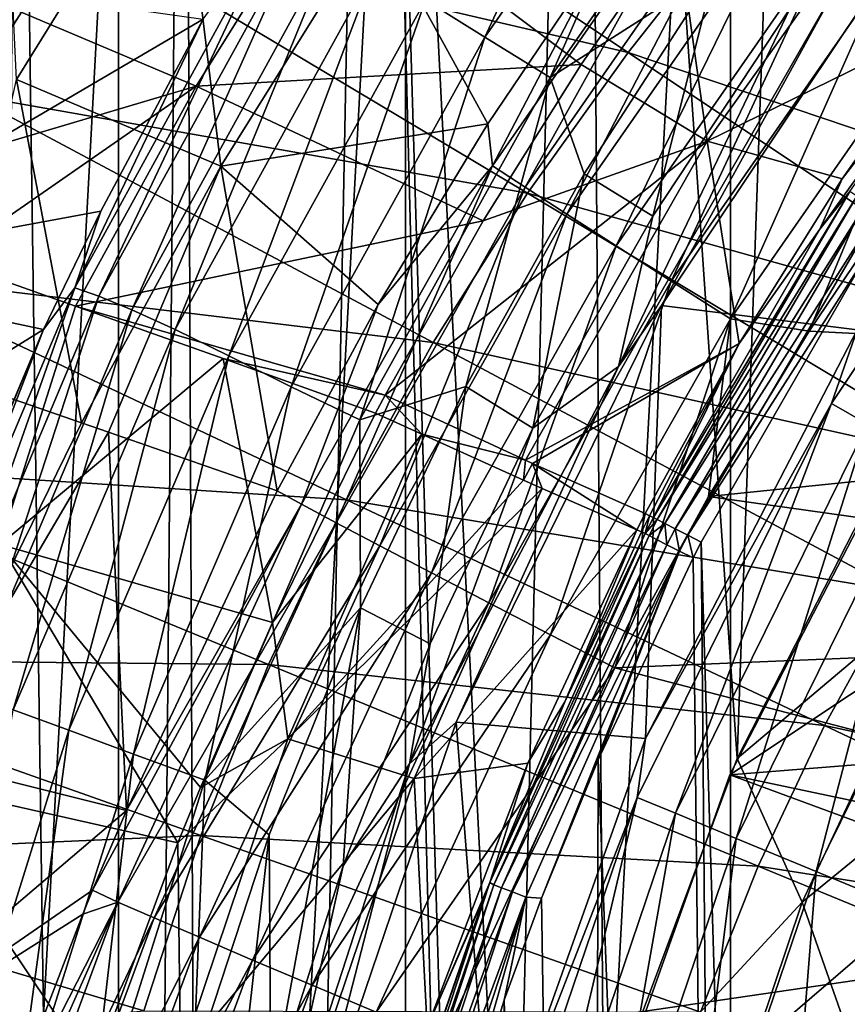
# Model space of a CAD drawing. Header units: metres. Extents: x -25 to 25, y -125 to 22.
# Tile 163 of 256: x -13.61 to -10.58, y 3.94 to 7.54. Entities that reach past the tile are written whole.
import ezdxf

# ---------------------------------------------------------------- set-up
doc = ezdxf.new("R2010")
doc.units = ezdxf.units.M
doc.layers.add('solid_500465', color=7, linetype='CONTINUOUS')

msp = doc.modelspace()

# ---------------------------------------------------------------- linework, layer by layer
at = {"layer": 'solid_500465'}
for points in [[(-10.339157, 6.090205, 3.5), (-9.686074, 14.435074, 3.5), (-10.667768, 13.713329, 3.5)], [(-10.979396, 4.840617, 3.5), (-10.667768, 13.713329, 3.5), (-11.538781, 12.972875, 3.5)], [(-10.979396, 4.840617, 3.5), (-10.339157, 6.090205, 3.5), (-10.667768, 13.713329, 3.5)], [(-11.802113, 2.166487, 3.5), (-11.538781, 12.972875, 3.5), (-12.316003, 12.230987, 3.5)], [(-11.802113, 2.166487, 3.5), (-11.468188, 3.530766, 3.5), (-11.538781, 12.972875, 3.5)], [(-11.468188, 3.530766, 3.5), (-10.979396, 4.840617, 3.5), (-11.538781, 12.972875, 3.5)], [(-11.003768, -11.614504), (-11.003768, 11.614504), (-9.681293, 12.738502)], [(-9.681293, -12.738502), (-11.003768, -11.614504), (-9.681293, 12.738502)], [(-12.316003, 12.230987, 3.5), (-13.004212, 11.490614, 3.5), (-12.879979, -16.783588, 3.5)], [(-11.98319, -0.624918, 3.5), (-12.316003, 12.230987, 3.5), (-12.879979, -16.783588, 3.5)], [(-11.97387, 0.779487, 3.5), (-11.802113, 2.166487, 3.5), (-12.316003, 12.230987, 3.5)], [(-11.98319, -0.624918, 3.5), (-11.97387, 0.779487, 3.5), (-12.316003, 12.230987, 3.5)], [(-12.193102, -10.359685), (-12.193102, 10.359685), (-11.003768, 11.614504)], [(-11.003768, -11.614504), (-12.193102, -10.359685), (-11.003768, 11.614504)], [(-13.004212, 11.490614, 3.5), (-13.613679, 10.760077, 3.5), (-13.24941, -15.232725, 3.5)], [(-13.004212, 11.490614, 3.5), (-13.24941, -15.232725, 3.5), (-12.879979, -16.783588, 3.5)], [(-13.613679, 10.760077, 3.5), (-13.763087, -13.738893, 3.5), (-13.24941, -15.232725, 3.5)], [(-13.243505, -8.977237), (-13.243505, 8.977237), (-12.193102, 10.359685)], [(-12.193102, -10.359685), (-13.243505, -8.977237), (-12.193102, 10.359685)], [(-14.134912, -7.496452), (-14.134912, 7.496452), (-13.243505, 8.977237)], [(-13.70512, 8.256494, 1.5), (-13.243505, 8.977237), (-14.134912, 7.496452)], [(-13.243505, -8.977237), (-14.134912, -7.496452), (-13.243505, 8.977237)], [(-12.119273, 7.616807, 43.547482), (-11.26998, 8.837689, 43.54744), (-11.901974, 7.480137, 43.411648)], [(-11.26998, 8.837689, 43.54744), (-11.066678, 8.679038, 43.411621), (-11.901974, 7.480137, 43.411648)], [(-11.901974, 7.480137, 43.411648), (-11.066678, 8.679038, 43.411621), (-11.663267, 7.33228, 43.326332)], [(-11.066678, 8.679038, 43.411621), (-10.843958, 8.506736, 43.326317), (-11.663267, 7.33228, 43.326332)], [(-13.678349, 8.61022, 23.231989), (-13.024119, 8.282258, 26.205156), (-13.616194, 7.325434, 26.211807)], [(-11.663267, 7.33228, 43.326332), (-10.843958, 8.506736, 43.326317), (-11.063573, 7.716586, 43.296837)], [(-11.378375, 7.423904, 94.06974), (-12.971263, 8.484987, 93.725494), (-13.394594, 7.894528, 93.734825)], [(-11.378375, 7.423904, 94.06974), (-10.993093, 7.910985, 94.06369), (-12.971263, 8.484987, 93.725494)], [(-9.116323, 7.169643, 94.36972), (-10.5963, 8.374758, 94.055824), (-10.993093, 7.910985, 94.06369)], [(-9.116323, 7.169643, 94.36972), (-8.770614, 7.550407, 94.364868), (-10.5963, 8.374758, 94.055824)], [(-13.616194, 7.325434, 26.211807), (-13.024119, 8.282258, 26.205156), (-12.869348, 7.008277, 29.156954)], [(-13.024119, 8.282258, 26.205156), (-12.303854, 7.912592, 29.151628), (-12.869348, 7.008277, 29.156954)], [(-11.062361, 8.177535, 31.923849), (-11.874683, 7.009449, 31.902578), (-11.459552, 7.803004, 31.677847)], [(-11.754689, 6.930733, 32.129665), (-11.874683, 7.009449, 31.902578), (-11.062361, 8.177535, 31.923849)], [(-10.94951, 8.088407, 32.150749), (-11.754689, 6.930733, 32.129665), (-11.062361, 8.177535, 31.923849)], [(-10.307314, 8.191826, 42.807682), (-11.200356, 7.887521, 41.337654), (-11.088527, 7.09895, 42.8284)], [(-10.307314, 8.191826, 42.807682), (-11.088527, 7.09895, 42.8284), (-10.185623, 7.541707, 44.654827)], [(-13.791491, 7.269144, 93.742096), (-13.394594, 7.894528, 93.734825), (-15.487075, 8.173327, 93.375984)], [(-12.959229, 7.300903, 38.357365), (-12.476507, 8.074648, 38.354206), (-13.967059, 7.727309, 35.321075)], [(-11.550397, 7.379145, 41.331089), (-12.476507, 8.074648, 38.354206), (-12.959229, 7.300903, 38.357365)], [(-11.550397, 7.379145, 41.331089), (-11.200356, 7.887521, 41.337654), (-12.476507, 8.074648, 38.354206)], [(-11.602185, 6.83194, 32.327518), (-11.754689, 6.930733, 32.129665), (-10.94951, 8.088407, 32.150749)], [(-10.806089, 7.976421, 32.348366), (-11.602185, 6.83194, 32.327518), (-10.94951, 8.088407, 32.150749)], [(-11.422054, 6.716252, 32.489799), (-11.602185, 6.83194, 32.327518), (-10.806089, 7.976421, 32.348366)], [(-10.636684, 7.845192, 32.510365), (-11.422054, 6.716252, 32.489799), (-10.806089, 7.976421, 32.348366)], [(-12.653587, 7.929664, 44.489872), (-13.403495, 6.56255, 44.489914), (-12.932833, 7.544999, 44.690659)], [(-13.315008, 6.532166, 44.205105), (-13.403495, 6.56255, 44.489914), (-12.653587, 7.929664, 44.489872)], [(-13.315008, 6.532166, 44.205105), (-12.653587, 7.929664, 44.489872), (-12.570453, 7.88734, 44.205044)], [(-11.746481, 6.908679, 94.074295), (-13.394594, 7.894528, 93.734825), (-13.791491, 7.269144, 93.742096)], [(-11.746481, 6.908679, 94.074295), (-11.378375, 7.423904, 94.06974), (-13.394594, 7.894528, 93.734825)], [(-12.869348, 7.008277, 29.156954), (-12.303854, 7.912592, 29.151628), (-11.8915, 7.1629, 31.668236)], [(-12.303854, 7.912592, 29.151628), (-11.459552, 7.803004, 31.677847), (-11.8915, 7.1629, 31.668236)], [(-11.088527, 7.09895, 42.8284), (-11.200356, 7.887521, 41.337654), (-11.550397, 7.379145, 41.331089)], [(-9.453654, 6.774394, 94.373634), (-10.993093, 7.910985, 94.06369), (-11.378375, 7.423904, 94.06974)], [(-10.540226, 6.409604, 81.334381), (-11.255405, 6.498303, 43.493347), (-10.310915, 7.911835, 43.493347)], [(-10.596251, 7.698627, 43.323002), (-10.310915, 7.911835, 43.493347), (-11.255405, 6.498303, 43.493347)], [(-9.453654, 6.774394, 94.373634), (-9.116323, 7.169643, 94.36972), (-10.993093, 7.910985, 94.06369)], [(-13.315008, 6.532166, 44.205105), (-12.570453, 7.88734, 44.205044), (-13.193933, 6.48238, 43.949562)], [(-12.570453, 7.88734, 44.205044), (-12.455984, 7.823086, 43.94949), (-13.193933, 6.48238, 43.949562)], [(-10.675798, 6.777545, 44.829342), (-9.903723, 7.855331, 44.82925), (-10.594709, 6.960981, 44.653484)], [(-10.566543, 6.915565, 44.883663), (-9.903723, 7.855331, 44.82925), (-10.675798, 6.777545, 44.829342)], [(-9.903723, 7.855331, 44.82925), (-10.185623, 7.541707, 44.654827), (-10.594709, 6.960981, 44.653484)], [(-13.193933, 6.48238, 43.949562), (-12.455984, 7.823086, 43.94949), (-13.036189, 6.410096, 43.7286)], [(-12.455984, 7.823086, 43.94949), (-12.306205, 7.733394, 43.728531), (-13.036189, 6.410096, 43.7286)], [(-11.220088, 6.587357, 32.611298), (-11.422054, 6.716252, 32.489799), (-10.636684, 7.845192, 32.510365)], [(-10.446758, 7.698887, 32.631546), (-11.220088, 6.587357, 32.611298), (-10.636684, 7.845192, 32.510365)], [(-11.874683, 7.009449, 31.902578), (-11.8915, 7.1629, 31.668236), (-11.459552, 7.803004, 31.677847)], [(-12.959229, 7.300903, 38.357365), (-13.967059, 7.727309, 35.321075), (-14.43839, 6.861252, 35.326126)], [(-13.036189, 6.410096, 43.7286), (-12.306205, 7.733394, 43.728531), (-12.839819, 6.314138, 43.547539)], [(-12.306205, 7.733394, 43.728531), (-12.119273, 7.616807, 43.547482), (-12.839819, 6.314138, 43.547539)], [(-11.663267, 7.33228, 43.326332), (-11.063573, 7.716586, 43.296837), (-11.539472, 6.979245, 43.296837)], [(-11.287226, 6.825117, 43.296837), (-11.539472, 6.979245, 43.296837), (-11.063573, 7.716586, 43.296837)], [(-10.786562, 7.582755, 43.296837), (-11.287226, 6.825117, 43.296837), (-11.063573, 7.716586, 43.296837)], [(-13.949799, 7.689267, 49.335373), (-12.932833, 7.544999, 44.690659), (-14.510491, 6.620857, 49.308372)], [(-10.596251, 7.698627, 43.323002), (-11.413507, 6.274629, 43.394829), (-10.786562, 7.582755, 43.296837)], [(-10.596251, 7.698627, 43.323002), (-11.255405, 6.498303, 43.493347), (-11.413507, 6.274629, 43.394829)], [(-11.002755, 6.4494, 32.688114), (-11.220088, 6.587357, 32.611298), (-10.446758, 7.698887, 32.631546)], [(-10.242384, 7.542221, 32.708027), (-11.002755, 6.4494, 32.688114), (-10.446758, 7.698887, 32.631546)], [(-12.839819, 6.314138, 43.547539), (-12.119273, 7.616807, 43.547482), (-12.611459, 6.201071, 43.411686)], [(-12.119273, 7.616807, 43.547482), (-11.901974, 7.480137, 43.411648), (-12.611459, 6.201071, 43.411686)], [(-11.413507, 6.274629, 43.394829), (-11.287226, 6.825117, 43.296837), (-10.786562, 7.582755, 43.296837)], [(-12.932833, 7.544999, 44.690659), (-13.308556, 6.842855, 44.671135), (-14.510491, 6.620857, 49.308372)], [(-13.403495, 6.56255, 44.489914), (-13.308556, 6.842855, 44.671135), (-12.932833, 7.544999, 44.690659)], [(-11.088527, 7.09895, 42.8284), (-10.594709, 6.960981, 44.653484), (-10.185623, 7.541707, 44.654827)], [(-10.242384, 7.542221, 32.708027), (-10.715958, 6.404247, 32.719391), (-11.002755, 6.4494, 32.688114)], [(-10.242384, 7.542221, 32.708027), (-10.322961, 6.985881, 32.729683), (-10.715958, 6.404247, 32.719391)], [(-12.611459, 6.201071, 43.411686), (-11.901974, 7.480137, 43.411648), (-12.359909, 6.079412, 43.326351)], [(-11.901974, 7.480137, 43.411648), (-11.663267, 7.33228, 43.326332), (-12.359909, 6.079412, 43.326351)], [(-10.63426, 6.139693, 81.773636), (-10.540226, 6.409604, 81.334381), (-9.741892, 7.475216, 81.773636)], [(-10.63426, 6.139693, 81.773636), (-9.741892, 7.475216, 81.773636), (-10.502453, 6.063594, 82.190041)], [(-9.781332, 6.359079, 94.376251), (-11.378375, 7.423904, 94.06974), (-11.746481, 6.908679, 94.074295)], [(-9.781332, 6.359079, 94.376251), (-9.453654, 6.774394, 94.373634), (-11.378375, 7.423904, 94.06974)], [(-11.908711, 6.807497, 41.321503), (-11.550397, 7.379145, 41.331089), (-12.959229, 7.300903, 38.357365)], [(-11.088527, 7.09895, 42.8284), (-11.550397, 7.379145, 41.331089), (-11.908711, 6.807497, 41.321503)], [(-13.616194, 7.325434, 26.211807), (-13.378615, 6.069385, 29.161236), (-13.858827, 6.234993, 27.361614)], [(-13.616194, 7.325434, 26.211807), (-12.869348, 7.008277, 29.156954), (-13.378615, 6.069385, 29.161236)], [(-12.359909, 6.079412, 43.326351), (-11.663267, 7.33228, 43.326332), (-11.972419, 6.2014, 43.296837)], [(-11.663267, 7.33228, 43.326332), (-11.539472, 6.979245, 43.296837), (-11.972419, 6.2014, 43.296837)], [(-13.876154, 6.664333, 37.002888), (-12.959229, 7.300903, 38.357365), (-14.43839, 6.861252, 35.326126)], [(-13.876154, 6.664333, 37.002888), (-13.400161, 6.496269, 38.36095), (-12.959229, 7.300903, 38.357365)], [(-11.908711, 6.807497, 41.321503), (-12.959229, 7.300903, 38.357365), (-13.400161, 6.496269, 38.36095)], [(-12.0918, 6.362788, 94.077629), (-13.791491, 7.269144, 93.742096), (-14.156079, 6.609851, 93.747437)], [(-12.0918, 6.362788, 94.077629), (-11.746481, 6.908679, 94.074295), (-13.791491, 7.269144, 93.742096)], [(-12.869348, 7.008277, 29.156954), (-11.8915, 7.1629, 31.668236), (-12.293013, 6.501334, 31.659485)], [(-11.874683, 7.009449, 31.902578), (-12.293013, 6.501334, 31.659485), (-11.8915, 7.1629, 31.668236)], [(-11.088527, 7.09895, 42.8284), (-11.908711, 6.807497, 41.321503), (-12.267459, 6.170127, 41.308937)], [(-11.088527, 7.09895, 42.8284), (-12.267459, 6.170127, 41.308937), (-11.754125, 5.932555, 42.868011)], [(-11.088527, 7.09895, 42.8284), (-11.754125, 5.932555, 42.868011), (-10.97172, 6.358818, 44.652294)], [(-11.088527, 7.09895, 42.8284), (-10.97172, 6.358818, 44.652294), (-10.594709, 6.960981, 44.653484)], [(-12.869348, 7.008277, 29.156954), (-13.280397, 6.035354, 29.515636), (-13.378615, 6.069385, 29.161236)], [(-12.869348, 7.008277, 29.156954), (-12.662646, 5.820249, 31.651512), (-13.280397, 6.035354, 29.515636)], [(-12.869348, 7.008277, 29.156954), (-12.293013, 6.501334, 31.659485), (-12.662646, 5.820249, 31.651512)], [(-11.874683, 7.009449, 31.902578), (-12.573212, 5.771107, 31.897085), (-12.293013, 6.501334, 31.659485)], [(-12.446501, 5.703151, 32.120792), (-12.573212, 5.771107, 31.897085), (-11.874683, 7.009449, 31.902578)], [(-11.754689, 6.930733, 32.129665), (-12.446501, 5.703151, 32.120792), (-11.874683, 7.009449, 31.902578)], [(-11.727418, 6.049149, 43.296837), (-11.972419, 6.2014, 43.296837), (-11.539472, 6.979245, 43.296837)], [(-11.287226, 6.825117, 43.296837), (-11.727418, 6.049149, 43.296837), (-11.539472, 6.979245, 43.296837)], [(-10.675798, 6.777545, 44.829342), (-10.594709, 6.960981, 44.653484), (-10.97172, 6.358818, 44.652294)], [(-10.715958, 6.404247, 32.719391), (-10.322961, 6.985881, 32.729683), (-7.015574, 6.217575, 32.816292)], [(-12.286487, 5.618512, 32.315601), (-12.446501, 5.703151, 32.120792), (-11.754689, 6.930733, 32.129665)], [(-11.602185, 6.83194, 32.327518), (-12.286487, 5.618512, 32.315601), (-11.754689, 6.930733, 32.129665)], [(-10.566543, 6.915565, 44.883663), (-10.675798, 6.777545, 44.829342), (-11.285698, 5.723001, 44.829487)], [(-10.566543, 6.915565, 44.883663), (-11.285698, 5.723001, 44.829487), (-11.271341, 5.715568, 44.883663)], [(-10.540801, 6.898541, 44.931377), (-10.566543, 6.915565, 44.883663), (-11.271341, 5.715568, 44.883663)], [(-10.094552, 5.919539, 94.377907), (-11.746481, 6.908679, 94.074295), (-12.0918, 6.362788, 94.077629)], [(-10.094552, 5.919539, 94.377907), (-9.781332, 6.359079, 94.376251), (-11.746481, 6.908679, 94.074295)], [(-10.540801, 6.898541, 44.931377), (-11.271341, 5.715568, 44.883663), (-11.243935, 5.701379, 44.931377)], [(-10.504906, 6.874803, 44.968483), (-10.540801, 6.898541, 44.931377), (-11.243935, 5.701379, 44.931377)], [(-10.504906, 6.874803, 44.968483), (-11.243935, 5.701379, 44.931377), (-11.205718, 5.681592, 44.968483)], [(-10.461753, 6.846265, 44.991993), (-10.504906, 6.874803, 44.968483), (-11.205718, 5.681592, 44.968483)], [(-10.461753, 6.846265, 44.991993), (-11.205718, 5.681592, 44.968483), (-11.159776, 5.657806, 44.991993)], [(-10.461753, 6.846265, 44.991993), (-11.159776, 5.657806, 44.991993), (-10.511418, 6.671757, 45)], [(-13.308556, 6.842855, 44.671135), (-13.517661, 6.410791, 44.662491), (-14.510491, 6.620857, 49.308372)], [(-13.403495, 6.56255, 44.489914), (-13.517661, 6.410791, 44.662491), (-13.308556, 6.842855, 44.671135)], [(-12.267459, 6.170127, 41.308937), (-11.908711, 6.807497, 41.321503), (-13.400161, 6.496269, 38.36095)], [(-12.098198, 5.519848, 32.475384), (-12.286487, 5.618512, 32.315601), (-11.602185, 6.83194, 32.327518)], [(-11.422054, 6.716252, 32.489799), (-12.098198, 5.519848, 32.475384), (-11.602185, 6.83194, 32.327518)], [(-11.413507, 6.274629, 43.394829), (-11.727418, 6.049149, 43.296837), (-11.287226, 6.825117, 43.296837)], [(-10.675798, 6.777545, 44.829342), (-10.97172, 6.358818, 44.652294), (-11.285698, 5.723001, 44.829487)], [(-11.887552, 5.410262, 32.595127), (-12.098198, 5.519848, 32.475384), (-11.422054, 6.716252, 32.489799)], [(-11.220088, 6.587357, 32.611298), (-11.887552, 5.410262, 32.595127), (-11.422054, 6.716252, 32.489799)], [(-13.677977, 5.624146, 38.697437), (-13.400161, 6.496269, 38.36095), (-13.876154, 6.664333, 37.002888)], [(-11.159776, 5.657806, 44.991993), (-11.110102, 5.631915, 45), (-10.511418, 6.671757, 45)], [(-10.511418, 6.671757, 45), (-11.110102, 5.631915, 45), (-10.685135, -8.495518, 45)], [(-10.511418, 6.671757, 45), (-10.685135, -8.495518, 45), (-10.351013, -8.888205, 45)], [(-14.510491, 6.620857, 49.308372), (-13.517661, 6.410791, 44.662491), (-14.979565, 5.506378, 49.29657)], [(-12.409222, 5.787152, 94.079933), (-14.156079, 6.609851, 93.747437), (-14.482873, 5.919817, 93.750946)], [(-12.409222, 5.787152, 94.079933), (-12.0918, 6.362788, 94.077629), (-14.156079, 6.609851, 93.747437)], [(-13.403495, 6.56255, 44.489914), (-14.010819, 5.125444, 44.489983), (-13.517661, 6.410791, 44.662491)], [(-13.918504, 5.107558, 44.205193), (-14.010819, 5.125444, 44.489983), (-13.403495, 6.56255, 44.489914)], [(-13.918504, 5.107558, 44.205193), (-13.403495, 6.56255, 44.489914), (-13.315008, 6.532166, 44.205105)], [(-11.662074, 5.293664, 32.670849), (-11.887552, 5.410262, 32.595127), (-11.220088, 6.587357, 32.611298)], [(-11.002755, 6.4494, 32.688114), (-11.662074, 5.293664, 32.670849), (-11.220088, 6.587357, 32.611298)], [(-13.918504, 5.107558, 44.205193), (-13.315008, 6.532166, 44.205105), (-13.792566, 5.072933, 43.949654)], [(-13.315008, 6.532166, 44.205105), (-13.193933, 6.48238, 43.949562), (-13.792566, 5.072933, 43.949654)], [(-13.677977, 5.624146, 38.697437), (-12.860361, 6.304344, 39.839878), (-13.400161, 6.496269, 38.36095)], [(-12.860361, 6.304344, 39.839878), (-12.267459, 6.170127, 41.308937), (-13.400161, 6.496269, 38.36095)], [(-12.573212, 5.771107, 31.897085), (-12.662646, 5.820249, 31.651512), (-12.293013, 6.501334, 31.659485)], [(-11.314825, 4.914683, 81.334381), (-12.007312, 4.973585, 43.493347), (-11.255405, 6.498303, 43.493347)], [(-11.413507, 6.274629, 43.394829), (-11.255405, 6.498303, 43.493347), (-12.007312, 4.973585, 43.493347)], [(-10.540226, 6.409604, 81.334381), (-11.314825, 4.914683, 81.334381), (-11.255405, 6.498303, 43.493347)], [(-13.792566, 5.072933, 43.949654), (-13.193933, 6.48238, 43.949562), (-13.6289, 5.018928, 43.728687)], [(-13.193933, 6.48238, 43.949562), (-13.036189, 6.410096, 43.7286), (-13.6289, 5.018928, 43.728687)], [(-11.002755, 6.4494, 32.688114), (-11.426167, 5.172334, 32.700794), (-11.662074, 5.293664, 32.670849)], [(-11.002755, 6.4494, 32.688114), (-11.083694, 5.799731, 32.709763), (-11.426167, 5.172334, 32.700794)], [(-11.002755, 6.4494, 32.688114), (-10.715958, 6.404247, 32.719391), (-11.083694, 5.799731, 32.709763)], [(-13.517661, 6.410791, 44.662491), (-14.010523, 5.230722, 44.652813), (-14.979565, 5.506378, 49.29657)], [(-14.010819, 5.125444, 44.489983), (-13.972545, 5.331899, 44.652885), (-13.517661, 6.410791, 44.662491)], [(-13.517661, 6.410791, 44.662491), (-13.972545, 5.331899, 44.652885), (-14.010523, 5.230722, 44.652813)], [(-13.6289, 5.018928, 43.728687), (-13.036189, 6.410096, 43.7286), (-13.425488, 4.944671, 43.547611)], [(-13.036189, 6.410096, 43.7286), (-12.839819, 6.314138, 43.547539), (-13.425488, 4.944671, 43.547611)], [(-10.63426, 6.139693, 81.773636), (-11.314825, 4.914683, 81.334381), (-10.540226, 6.409604, 81.334381)], [(-11.083694, 5.799731, 32.709763), (-10.715958, 6.404247, 32.719391), (-7.015574, 6.217575, 32.816292)], [(-10.388547, 5.453616, 94.378891), (-12.0918, 6.362788, 94.077629), (-12.409222, 5.787152, 94.079933)], [(-10.388547, 5.453616, 94.378891), (-10.094552, 5.919539, 94.377907), (-12.0918, 6.362788, 94.077629)], [(-11.754125, 5.932555, 42.868011), (-11.728347, 5.920811, 42.957821), (-10.97172, 6.358818, 44.652294)], [(-11.728347, 5.920811, 42.957821), (-11.315605, 5.737002, 44.65107), (-10.97172, 6.358818, 44.652294)], [(-11.299266, 5.729302, 44.739964), (-10.97172, 6.358818, 44.652294), (-11.315605, 5.737002, 44.65107)], [(-11.285698, 5.723001, 44.829487), (-10.97172, 6.358818, 44.652294), (-11.299266, 5.729302, 44.739964)], [(-13.677977, 5.624146, 38.697437), (-12.679714, 5.338089, 41.283901), (-12.860361, 6.304344, 39.839878)], [(-13.425488, 4.944671, 43.547611), (-12.839819, 6.314138, 43.547539), (-13.188763, 4.856443, 43.411736)], [(-12.839819, 6.314138, 43.547539), (-12.611459, 6.201071, 43.411686), (-13.188763, 4.856443, 43.411736)], [(-12.860361, 6.304344, 39.839878), (-12.302121, 6.104525, 41.307449), (-12.267459, 6.170127, 41.308937)], [(-12.679714, 5.338089, 41.283901), (-12.302121, 6.104525, 41.307449), (-12.860361, 6.304344, 39.839878)], [(-11.413507, 6.274629, 43.394829), (-12.177922, 4.82158, 43.323002), (-11.727418, 6.049149, 43.296837)], [(-11.413507, 6.274629, 43.394829), (-12.007312, 4.973585, 43.493347), (-12.177922, 4.82158, 43.323002)], [(-13.858827, 6.234993, 27.361614), (-13.378615, 6.069385, 29.161236), (-13.981275, 4.842996, 29.070547)], [(-10.252693, 6.235343, 47), (-11.006212, 4.781347, 47), (-9.253436, 5.947514, 47)], [(-11.006212, 4.781347, 45), (-11.006212, 4.781347, 47), (-10.252693, 6.235343, 47)], [(-10.252693, 6.235343, 45), (-11.006212, 4.781347, 45), (-10.252693, 6.235343, 47)], [(-7.944014, 5.025199, 45), (-11.006212, 4.781347, 45), (-10.252693, 6.235343, 45)], [(-13.188763, 4.856443, 43.411736), (-12.611459, 6.201071, 43.411686), (-12.927284, 4.762329, 43.326374)], [(-12.611459, 6.201071, 43.411686), (-12.359909, 6.079412, 43.326351), (-12.927284, 4.762329, 43.326374)], [(-12.359909, 6.079412, 43.326351), (-11.972419, 6.2014, 43.296837), (-12.357945, 5.392397, 43.296837)], [(-12.102461, 5.26086, 43.296837), (-12.357945, 5.392397, 43.296837), (-11.972419, 6.2014, 43.296837)], [(-11.727418, 6.049149, 43.296837), (-12.102461, 5.26086, 43.296837), (-11.972419, 6.2014, 43.296837)], [(-11.083694, 5.799731, 32.709763), (-7.015574, 6.217575, 32.816292), (-7.71453, 5.326973, 32.797989)], [(-12.133462, 6.027318, 41.776939), (-12.267459, 6.170127, 41.308937), (-12.302121, 6.104525, 41.307449)], [(-12.133462, 6.027318, 41.776939), (-11.754125, 5.932555, 42.868011), (-12.267459, 6.170127, 41.308937)], [(-11.344673, 4.699117, 81.773636), (-11.314825, 4.914683, 81.334381), (-10.63426, 6.139693, 81.773636)], [(-11.344673, 4.699117, 81.773636), (-10.63426, 6.139693, 81.773636), (-11.204061, 4.640874, 82.190041)], [(-10.63426, 6.139693, 81.773636), (-10.502453, 6.063594, 82.190041), (-11.204061, 4.640874, 82.190041)], [(-12.133462, 6.027318, 41.776939), (-12.302121, 6.104525, 41.307449), (-12.679714, 5.338089, 41.283901)], [(-10.175398, 5.518731, 3.536217), (-10.339157, 6.090205, 3.5), (-10.979396, 4.840617, 3.5)], [(-13.378615, 6.069385, 29.161236), (-13.280397, 6.035354, 29.515636), (-13.981275, 4.842996, 29.070547)], [(-12.927284, 4.762329, 43.326374), (-12.359909, 6.079412, 43.326351), (-12.357945, 5.392397, 43.296837)], [(-11.204061, 4.640874, 82.190041), (-10.502453, 6.063594, 82.190041), (-10.98215, 4.548955, 82.562675)], [(-10.502453, 6.063594, 82.190041), (-10.294438, 5.943497, 82.562675), (-10.98215, 4.548955, 82.562675)], [(-13.280397, 6.035354, 29.515636), (-13.214017, 4.651425, 31.641796), (-13.981275, 4.842996, 29.070547)], [(-13.280397, 6.035354, 29.515636), (-12.662646, 5.820249, 31.651512), (-13.214017, 4.651425, 31.641796)], [(-12.623257, 4.913557, 41.83696), (-12.133462, 6.027318, 41.776939), (-12.679714, 5.338089, 41.283901)], [(-12.623257, 4.913557, 41.83696), (-11.760563, 5.858793, 42.957233), (-12.133462, 6.027318, 41.776939)], [(-12.177922, 4.82158, 43.323002), (-12.102461, 5.26086, 43.296837), (-11.727418, 6.049149, 43.296837)], [(-12.133462, 6.027318, 41.776939), (-11.760563, 5.858793, 42.957233), (-11.754125, 5.932555, 42.868011)], [(-11.006212, 4.781347, 47), (-10.005708, 4.570032, 47), (-9.253436, 5.947514, 47)], [(-10.98215, 4.548955, 82.562675), (-10.294438, 5.943497, 82.562675), (-10.689847, 4.427879, 82.873245)], [(-10.294438, 5.943497, 82.562675), (-10.020439, 5.785303, 82.873245), (-10.689847, 4.427879, 82.873245)], [(-12.693963, 5.184588, 94.08139), (-14.482873, 5.919817, 93.750946), (-14.767416, 5.204247, 93.752686)], [(-12.693963, 5.184588, 94.08139), (-12.409222, 5.787152, 94.079933), (-14.482873, 5.919817, 93.750946)], [(-11.760563, 5.858793, 42.957233), (-11.728347, 5.920811, 42.957821), (-11.754125, 5.932555, 42.868011)], [(-11.760563, 5.858793, 42.957233), (-11.692897, 5.82869, 43.19894), (-11.728347, 5.920811, 42.957821)], [(-11.346007, 5.678049, 44.650757), (-11.315605, 5.737002, 44.65107), (-11.728347, 5.920811, 42.957821)], [(-11.692897, 5.82869, 43.19894), (-11.346007, 5.678049, 44.650757), (-11.728347, 5.920811, 42.957821)], [(-12.623257, 4.913557, 41.83696), (-11.692897, 5.82869, 43.19894), (-11.760563, 5.858793, 42.957233)], [(-12.573212, 5.771107, 31.897085), (-13.214017, 4.651425, 31.641796), (-12.662646, 5.820249, 31.651512)], [(-12.623257, 4.913557, 41.83696), (-12.161471, 4.767886, 43.258705), (-11.692897, 5.82869, 43.19894)], [(-12.161471, 4.767886, 43.258705), (-11.346007, 5.678049, 44.650757), (-11.692897, 5.82869, 43.19894)], [(-11.426167, 5.172334, 32.700794), (-11.083694, 5.799731, 32.709763), (-7.71453, 5.326973, 32.797989)], [(-12.573212, 5.771107, 31.897085), (-13.337883, 4.359778, 31.640064), (-13.214017, 4.651425, 31.641796)], [(-13.245206, 4.316116, 31.884409), (-13.337883, 4.359778, 31.640064), (-12.573212, 5.771107, 31.897085)], [(-13.245206, 4.316116, 31.884409), (-12.573212, 5.771107, 31.897085), (-12.446501, 5.703151, 32.120792)], [(-10.658962, 4.962125, 94.379433), (-12.409222, 5.787152, 94.079933), (-12.693963, 5.184588, 94.08139)], [(-10.658962, 4.962125, 94.379433), (-10.388547, 5.453616, 94.378891), (-12.409222, 5.787152, 94.079933)], [(-10.689847, 4.427879, 82.873245), (-10.020439, 5.785303, 82.873245), (-10.341513, 4.283595, 83.106483)], [(-11.329532, 5.670463, 44.739925), (-11.315605, 5.737002, 44.65107), (-11.346007, 5.678049, 44.650757)], [(-11.299266, 5.729302, 44.739964), (-11.315605, 5.737002, 44.65107), (-11.329532, 5.670463, 44.739925)], [(-11.31591, 5.664241, 44.829498), (-11.299266, 5.729302, 44.739964), (-11.329532, 5.670463, 44.739925)], [(-11.31591, 5.664241, 44.829498), (-11.285698, 5.723001, 44.829487), (-11.299266, 5.729302, 44.739964)], [(-13.245206, 4.316116, 31.884409), (-12.446501, 5.703151, 32.120792), (-13.113344, 4.25863, 32.106968)], [(-13.113344, 4.25863, 32.106968), (-12.446501, 5.703151, 32.120792), (-12.286487, 5.618512, 32.315601)], [(-11.271341, 5.715568, 44.883663), (-11.285698, 5.723001, 44.829487), (-11.31591, 5.664241, 44.829498)], [(-11.271341, 5.715568, 44.883663), (-11.31591, 5.664241, 44.829498), (-11.30147, 5.656843, 44.883842)], [(-11.243935, 5.701379, 44.931377), (-11.271341, 5.715568, 44.883663), (-11.30147, 5.656843, 44.883842)], [(-11.243935, 5.701379, 44.931377), (-11.30147, 5.656843, 44.883842), (-11.274022, 5.642782, 44.931446)], [(-11.243935, 5.701379, 44.931377), (-11.274022, 5.642782, 44.931446), (-11.235785, 5.623194, 44.968475)], [(-11.205718, 5.681592, 44.968483), (-11.243935, 5.701379, 44.931377), (-11.235785, 5.623194, 44.968475)], [(-12.161471, 4.767886, 43.258705), (-11.744802, 4.824235, 44.647205), (-11.346007, 5.678049, 44.650757)], [(-11.884234, 4.387955, 44.829788), (-11.31591, 5.664241, 44.829498), (-11.610272, 5.048283, 44.829617)], [(-11.30147, 5.656843, 44.883842), (-11.31591, 5.664241, 44.829498), (-11.884234, 4.387955, 44.829788)], [(-11.30147, 5.656843, 44.883842), (-11.884234, 4.387955, 44.829788), (-11.870073, 4.379399, 44.88406)], [(-11.274022, 5.642782, 44.931446), (-11.30147, 5.656843, 44.883842), (-11.870073, 4.379399, 44.88406)], [(-11.610272, 5.048283, 44.829617), (-11.346007, 5.678049, 44.650757), (-11.744802, 4.824235, 44.647205)], [(-11.610272, 5.048283, 44.829617), (-11.329532, 5.670463, 44.739925), (-11.346007, 5.678049, 44.650757)], [(-11.610272, 5.048283, 44.829617), (-11.31591, 5.664241, 44.829498), (-11.329532, 5.670463, 44.739925)], [(-11.205718, 5.681592, 44.968483), (-11.235785, 5.623194, 44.968475), (-11.189834, 5.599654, 44.991959)], [(-11.159776, 5.657806, 44.991993), (-11.205718, 5.681592, 44.968483), (-11.189834, 5.599654, 44.991959)], [(-11.159776, 5.657806, 44.991993), (-11.189834, 5.599654, 44.991959), (-11.139575, 5.574615, 45)], [(-11.159776, 5.657806, 44.991993), (-11.139575, 5.574615, 45), (-11.110102, 5.631915, 45)], [(-14.049857, 4.763389, 38.668194), (-13.025804, 4.532852, 41.24968), (-13.677977, 5.624146, 38.697437)], [(-12.943382, 4.735289, 41.259125), (-12.679714, 5.338089, 41.283901), (-13.677977, 5.624146, 38.697437)], [(-13.025804, 4.532852, 41.24968), (-12.943382, 4.735289, 41.259125), (-13.677977, 5.624146, 38.697437)], [(-13.113344, 4.25863, 32.106968), (-12.286487, 5.618512, 32.315601), (-12.947297, 4.187186, 32.300743)], [(-12.947297, 4.187186, 32.300743), (-12.286487, 5.618512, 32.315601), (-12.098198, 5.519848, 32.475384)], [(-11.274022, 5.642782, 44.931446), (-11.870073, 4.379399, 44.88406), (-11.84127, 4.36833, 44.93158)], [(-11.235785, 5.623194, 44.968475), (-11.274022, 5.642782, 44.931446), (-11.84127, 4.36833, 44.93158)], [(-11.235785, 5.623194, 44.968475), (-11.84127, 4.36833, 44.93158), (-11.801184, 4.352925, 44.96854)], [(-11.189834, 5.599654, 44.991959), (-11.235785, 5.623194, 44.968475), (-11.801184, 4.352925, 44.96854)], [(-11.110102, 5.631915, 45), (-11.139575, 5.574615, 45), (-10.989314, -8.090158, 45)], [(-11.110102, 5.631915, 45), (-10.989314, -8.090158, 45), (-10.685135, -8.495518, 45)], [(-11.189834, 5.599654, 44.991959), (-11.801184, 4.352925, 44.96854), (-11.75303, 4.334419, 44.991974)], [(-11.189834, 5.599654, 44.991959), (-11.75303, 4.334419, 44.991974), (-11.694658, 4.330115, 45)], [(-11.189834, 5.599654, 44.991959), (-11.694658, 4.330115, 45), (-11.487696, 4.835877, 45)], [(-11.189834, 5.599654, 44.991959), (-11.487696, 4.835877, 45), (-11.139575, 5.574615, 45)], [(-11.139575, 5.574615, 45), (-11.487696, 4.835877, 45), (-10.989314, -8.090158, 45)], [(-12.947297, 4.187186, 32.300743), (-12.098198, 5.519848, 32.475384), (-12.75225, 4.104015, 32.45969)], [(-12.75225, 4.104015, 32.45969), (-12.098198, 5.519848, 32.475384), (-11.887552, 5.410262, 32.595127)], [(-10.740906, 4.316024, 3.536217), (-10.175398, 5.518731, 3.536217), (-10.979396, 4.840617, 3.5)], [(-10.028759, 4.897424, 3.644969), (-10.175398, 5.518731, 3.536217), (-10.740906, 4.316024, 3.536217)], [(-8.682086, 4.54125, 94.642166), (-10.388547, 5.453616, 94.378891), (-10.658962, 4.962125, 94.379433)], [(-12.75225, 4.104015, 32.45969), (-11.887552, 5.410262, 32.595127), (-12.534287, 4.011712, 32.578846)], [(-12.534287, 4.011712, 32.578846), (-11.887552, 5.410262, 32.595127), (-11.662074, 5.293664, 32.670849)], [(-12.927284, 4.762329, 43.326374), (-12.357945, 5.392397, 43.296837), (-12.691581, 4.561581, 43.296837)], [(-12.685741, 3.610521, 43.296837), (-12.691581, 4.561581, 43.296837), (-12.357945, 5.392397, 43.296837)], [(-12.421422, 4.448601, 43.296837), (-12.685741, 3.610521, 43.296837), (-12.357945, 5.392397, 43.296837)], [(-12.102461, 5.26086, 43.296837), (-12.421422, 4.448601, 43.296837), (-12.357945, 5.392397, 43.296837)], [(-12.623257, 4.913557, 41.83696), (-12.679714, 5.338089, 41.283901), (-12.943382, 4.735289, 41.259125)], [(-11.426167, 5.172334, 32.700794), (-7.71453, 5.326973, 32.797989), (-8.299743, 4.35785, 32.782665)], [(-12.534287, 4.011712, 32.578846), (-11.662074, 5.293664, 32.670849), (-12.300214, 3.913158, 32.654491)], [(-12.177922, 4.82158, 43.323002), (-12.421422, 4.448601, 43.296837), (-12.102461, 5.26086, 43.296837)], [(-12.300214, 3.913158, 32.654491), (-11.662074, 5.293664, 32.670849), (-11.426167, 5.172334, 32.700794)], [(-12.942126, 4.559707, 94.082085), (-14.767416, 5.204247, 93.752686), (-15.006051, 4.469814, 93.752686)], [(-12.942126, 4.559707, 94.082085), (-12.693963, 5.184588, 94.08139), (-14.767416, 5.204247, 93.752686)], [(-10.901709, 4.447524, 94.379692), (-12.693963, 5.184588, 94.08139), (-12.942126, 4.559707, 94.082085)], [(-10.901709, 4.447524, 94.379692), (-10.658962, 4.962125, 94.379433), (-12.693963, 5.184588, 94.08139)], [(-12.300214, 3.913158, 32.654491), (-11.426167, 5.172334, 32.700794), (-12.057219, 3.808559, 32.684269)], [(-12.057219, 3.808559, 32.684269), (-11.426167, 5.172334, 32.700794), (-8.299743, 4.35785, 32.782665)], [(-11.884234, 4.387955, 44.829788), (-11.610272, 5.048283, 44.829617), (-11.744802, 4.824235, 44.647205)], [(-13.6289, 5.018928, 43.728687), (-13.425488, 4.944671, 43.547611), (-13.869693, 3.523043, 43.547695)], [(-7.944014, 5.025199, 45), (-8.561844, 3.880054, 45), (-11.006212, 4.781347, 45)], [(-11.878652, 3.328215, 81.334381), (-12.553771, 3.363768, 43.493347), (-12.007312, 4.973585, 43.493347)], [(-12.177922, 4.82158, 43.323002), (-12.007312, 4.973585, 43.493347), (-12.553771, 3.363768, 43.493347)], [(-11.314825, 4.914683, 81.334381), (-11.878652, 3.328215, 81.334381), (-12.007312, 4.973585, 43.493347)], [(-13.869693, 3.523043, 43.547695), (-13.425488, 4.944671, 43.547611), (-13.627122, 3.460504, 43.411793)], [(-13.425488, 4.944671, 43.547611), (-13.188763, 4.856443, 43.411736), (-13.627122, 3.460504, 43.411793)], [(-8.90556, 4.134437, 94.641838), (-10.658962, 4.962125, 94.379433), (-10.901709, 4.447524, 94.379692)], [(-8.90556, 4.134437, 94.641838), (-8.682086, 4.54125, 94.642166), (-10.658962, 4.962125, 94.379433)], [(-12.623257, 4.913557, 41.83696), (-12.943382, 4.735289, 41.259125), (-13.025804, 4.532852, 41.24968)], [(-13.015994, 3.746247, 41.925323), (-12.623257, 4.913557, 41.83696), (-13.025804, 4.532852, 41.24968)], [(-13.015994, 3.746247, 41.925323), (-12.161471, 4.767886, 43.258705), (-12.623257, 4.913557, 41.83696)], [(-11.344673, 4.699117, 81.773636), (-11.878652, 3.328215, 81.334381), (-11.314825, 4.914683, 81.334381)], [(-10.527144, 3.70675, 3.644969), (-10.028759, 4.897424, 3.644969), (-10.740906, 4.316024, 3.536217)], [(-14.492826, 3.563485, 29.067526), (-13.981275, 4.842996, 29.070547), (-13.214017, 4.651425, 31.641796)], [(-13.627122, 3.460504, 43.411793), (-13.188763, 4.856443, 43.411736), (-13.358461, 3.39487, 43.326401)], [(-13.188763, 4.856443, 43.411736), (-12.927284, 4.762329, 43.326374), (-13.358461, 3.39487, 43.326401)], [(-11.487696, 4.835877, 45), (-11.694658, 4.330115, 45), (-11.519506, -7.232227, 45)], [(-11.487696, 4.835877, 45), (-11.519506, -7.232227, 45), (-10.989314, -8.090158, 45)], [(-10.740906, 4.316024, 3.536217), (-10.979396, 4.840617, 3.5), (-11.468188, 3.530766, 3.5)], [(-12.177922, 4.82158, 43.323002), (-12.686199, 3.257262, 43.323002), (-12.421422, 4.448601, 43.296837)], [(-12.177922, 4.82158, 43.323002), (-12.553771, 3.363768, 43.493347), (-12.686199, 3.257262, 43.323002)], [(-12.161471, 4.767886, 43.258705), (-12.113925, 3.857282, 44.640526), (-11.744802, 4.824235, 44.647205)], [(-11.884234, 4.387955, 44.829788), (-11.744802, 4.824235, 44.647205), (-12.113925, 3.857282, 44.640526)], [(-14.385705, 3.874469, 38.625942), (-13.33493, 3.698426, 41.204956), (-14.049857, 4.763389, 38.668194)], [(-13.33493, 3.698426, 41.204956), (-13.025804, 4.532852, 41.24968), (-14.049857, 4.763389, 38.668194)], [(-13.358461, 3.39487, 43.326401), (-12.927284, 4.762329, 43.326374), (-12.968856, 3.718298, 43.296837)], [(-13.015994, 3.746247, 41.925323), (-12.539668, 3.652746, 43.346649), (-12.161471, 4.767886, 43.258705)], [(-12.927284, 4.762329, 43.326374), (-12.691581, 4.561581, 43.296837), (-12.968856, 3.718298, 43.296837)], [(-12.161471, 4.767886, 43.258705), (-12.539668, 3.652746, 43.346649), (-12.113925, 3.857282, 44.640526)], [(-11.006212, 4.781347, 47), (-11.554793, 3.238153, 47), (-10.005708, 4.570032, 47)], [(-11.554793, 3.238153, 45), (-11.554793, 3.238153, 47), (-11.006212, 4.781347, 47)], [(-11.006212, 4.781347, 45), (-11.554793, 3.238153, 45), (-11.006212, 4.781347, 47)], [(-8.561844, 3.880054, 45), (-11.554793, 3.238153, 45), (-11.006212, 4.781347, 45)], [(-11.860975, 3.178139, 81.773636), (-11.878652, 3.328215, 81.334381), (-11.344673, 4.699117, 81.773636)], [(-11.860975, 3.178139, 81.773636), (-11.344673, 4.699117, 81.773636), (-11.713964, 3.138747, 82.190041)], [(-11.344673, 4.699117, 81.773636), (-11.204061, 4.640874, 82.190041), (-11.713964, 3.138747, 82.190041)], [(-13.337883, 4.359778, 31.640064), (-14.492826, 3.563485, 29.067526), (-13.214017, 4.651425, 31.641796)], [(-11.713964, 3.138747, 82.190041), (-11.204061, 4.640874, 82.190041), (-11.481955, 3.07658, 82.562675)], [(-11.204061, 4.640874, 82.190041), (-10.98215, 4.548955, 82.562675), (-11.481955, 3.07658, 82.562675)], [(-13.150501, 3.918411, 94.082085), (-12.942126, 4.559707, 94.082085), (-15.006051, 4.469814, 93.752686)], [(-11.113445, 3.913811, 94.379799), (-12.942126, 4.559707, 94.082085), (-13.150501, 3.918411, 94.082085)], [(-12.895417, 2.746621, 43.296837), (-12.968856, 3.718298, 43.296837), (-12.691581, 4.561581, 43.296837)], [(-11.113445, 3.913811, 94.379799), (-10.901709, 4.447524, 94.379692), (-12.942126, 4.559707, 94.082085)], [(-12.685741, 3.610521, 43.296837), (-12.895417, 2.746621, 43.296837), (-12.691581, 4.561581, 43.296837)], [(-11.554793, 3.238153, 47), (-10.554293, 3.099452, 47), (-10.005708, 4.570032, 47)], [(-11.481955, 3.07658, 82.562675), (-10.98215, 4.548955, 82.562675), (-11.176348, 2.994693, 82.873245)], [(-10.98215, 4.548955, 82.562675), (-10.689847, 4.427879, 82.873245), (-11.176348, 2.994693, 82.873245)], [(-13.015994, 3.746247, 41.925323), (-13.025804, 4.532852, 41.24968), (-13.33493, 3.698426, 41.204956)], [(-13.150501, 3.918411, 94.082085), (-15.006051, 4.469814, 93.752686), (-15.19646, 3.723655, 93.750946)], [(-12.686199, 3.257262, 43.323002), (-12.685741, 3.610521, 43.296837), (-12.421422, 4.448601, 43.296837)], [(-9.106278, 3.708398, 94.641541), (-10.901709, 4.447524, 94.379692), (-11.113445, 3.913811, 94.379799)], [(-9.106278, 3.708398, 94.641541), (-8.90556, 4.134437, 94.641838), (-10.901709, 4.447524, 94.379692)], [(-11.176348, 2.994693, 82.873245), (-10.689847, 4.427879, 82.873245), (-10.812161, 2.89711, 83.106483)], [(-10.689847, 4.427879, 82.873245), (-10.341513, 4.283595, 83.106483), (-10.812161, 2.89711, 83.106483)], [(-13.337883, 4.359778, 31.640064), (-13.374208, 4.271839, 31.639599), (-14.492826, 3.563485, 29.067526)], [(-13.245206, 4.316116, 31.884409), (-13.374208, 4.271839, 31.639599), (-13.337883, 4.359778, 31.640064)], [(-12.318281, 3.06405, 44.830235), (-11.884234, 4.387955, 44.829788), (-12.186441, 3.516253, 44.830067)], [(-11.870073, 4.379399, 44.88406), (-11.884234, 4.387955, 44.829788), (-12.318281, 3.06405, 44.830235)], [(-11.870073, 4.379399, 44.88406), (-12.318281, 3.06405, 44.830235), (-12.305998, 3.046865, 44.884396)], [(-11.84127, 4.36833, 44.93158), (-11.870073, 4.379399, 44.88406), (-12.305998, 3.046865, 44.884396)], [(-11.84127, 4.36833, 44.93158), (-12.305998, 3.046865, 44.884396), (-12.2762, 3.038749, 44.931789)], [(-11.801184, 4.352925, 44.96854), (-11.84127, 4.36833, 44.93158), (-12.2762, 3.038749, 44.931789)], [(-12.186441, 3.516253, 44.830067), (-11.884234, 4.387955, 44.829788), (-11.903291, 4.338109, 44.829803)], [(-11.903291, 4.338109, 44.829803), (-11.884234, 4.387955, 44.829788), (-12.113925, 3.857282, 44.640526)], [(-11.801184, 4.352925, 44.96854), (-12.2762, 3.038749, 44.931789), (-12.23479, 3.02747, 44.968639)], [(-11.75303, 4.334419, 44.991974), (-11.801184, 4.352925, 44.96854), (-12.23479, 3.02747, 44.968639)], [(-11.75303, 4.334419, 44.991974), (-12.23479, 3.02747, 44.968639), (-12.185081, 3.013931, 44.992001)], [(-12.186441, 3.516253, 44.830067), (-11.903291, 4.338109, 44.829803), (-12.113925, 3.857282, 44.640526)], [(-11.75303, 4.334419, 44.991974), (-12.185081, 3.013931, 44.992001), (-12.129645, 3.004875, 45)], [(-11.75303, 4.334419, 44.991974), (-12.129645, 3.004875, 45), (-11.831893, 3.957732, 45)], [(-12.057219, 3.808559, 32.684269), (-8.299743, 4.35785, 32.782665), (-8.765222, 3.325885, 32.770473)], [(-11.75303, 4.334419, 44.991974), (-11.831893, 3.957732, 45), (-11.694658, 4.330115, 45)], [(-11.694658, 4.330115, 45), (-11.831893, 3.957732, 45), (-11.519506, -7.232227, 45)], [(-13.245206, 4.316116, 31.884409), (-13.900706, 2.841685, 31.63619), (-13.696322, 3.43624, 31.636578)], [(-13.245206, 4.316116, 31.884409), (-13.802407, 2.809788, 31.878599), (-13.900706, 2.841685, 31.63619)], [(-13.245206, 4.316116, 31.884409), (-13.113344, 4.25863, 32.106968), (-13.802407, 2.809788, 31.878599)], [(-13.245206, 4.316116, 31.884409), (-13.696322, 3.43624, 31.636578), (-13.374208, 4.271839, 31.639599)], [(-11.164828, 3.056425, 3.536217), (-10.740906, 4.316024, 3.536217), (-11.468188, 3.530766, 3.5)], [(-10.527144, 3.70675, 3.644969), (-10.740906, 4.316024, 3.536217), (-11.164828, 3.056425, 3.536217)], [(-13.374208, 4.271839, 31.639599), (-13.696322, 3.43624, 31.636578), (-14.492826, 3.563485, 29.067526)], [(-13.113344, 4.25863, 32.106968), (-13.666109, 2.762901, 32.098972), (-13.802407, 2.809788, 31.878599)], [(-13.113344, 4.25863, 32.106968), (-12.947297, 4.187186, 32.300743), (-13.666109, 2.762901, 32.098972)], [(-10.812161, 2.89711, 83.106483), (-10.341513, 4.283595, 83.106483), (-10.40729, 2.788625, 83.250923)], [(-12.947297, 4.187186, 32.300743), (-13.49525, 2.704854, 32.290749), (-13.666109, 2.762901, 32.098972)], [(-12.947297, 4.187186, 32.300743), (-12.75225, 4.104015, 32.45969), (-13.49525, 2.704854, 32.290749)], [(-12.75225, 4.104015, 32.45969), (-13.295094, 2.637437, 32.448017), (-13.49525, 2.704854, 32.290749)], [(-12.75225, 4.104015, 32.45969), (-12.534287, 4.011712, 32.578846), (-13.295094, 2.637437, 32.448017)], [(-12.534287, 4.011712, 32.578846), (-13.071809, 2.562727, 32.565929), (-13.295094, 2.637437, 32.448017)], [(-12.534287, 4.011712, 32.578846), (-12.300214, 3.913158, 32.654491), (-13.071809, 2.562727, 32.565929)], [(-11.831893, 3.957732, 45), (-12.129645, 3.004875, 45), (-11.867423, -6.525463, 45)], [(-11.831893, 3.957732, 45), (-11.867423, -6.525463, 45), (-11.519506, -7.232227, 45)]]:
    msp.add_3dface(points, dxfattribs=at)

doc.saveas('drawing.dxf')
